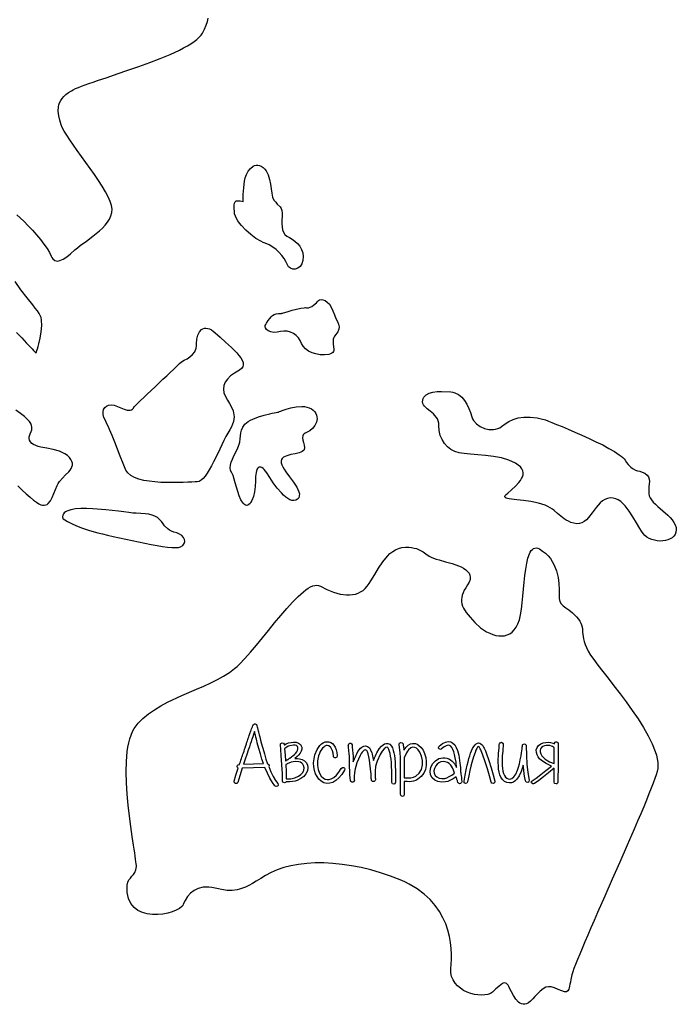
# Model space of a CAD drawing. Header units: millimetres. Extents: x 299 to 601, y 84 to 516.
# Tile 20 of 23: x 513 to 547, y 360 to 412. Entities that reach past the tile are written whole.
import ezdxf

# ---------------------------------------------------------------- set-up
doc = ezdxf.new("R2010")
doc.units = ezdxf.units.MM
doc.layers.get('0').update_dxf_attribs({"linetype": 'CONTINUOUS', "true_color": 0xffffff})

msp = doc.modelspace()

# ---------------------------------------------------------------- linework, layer by layer
at = {"linetype": 'CONTINUOUS', "true_color": 0xffffff}
for points in [[(512.72, 401.427), (512.902, 401.262), (513.105, 401.067), (513.32, 400.845), (513.54, 400.61), (513.757, 400.365), (513.962, 400.117), (514.15, 399.877), (514.312, 399.647), (514.442, 399.435), (514.535, 399.247), (514.572, 399.167), (514.615, 399.105), (514.72, 399.017), (514.845, 398.987), (514.992, 399.01), (515.162, 399.082), (515.35, 399.202), (515.555, 399.365), (515.78, 399.57), (515.907, 399.682), (516.052, 399.8), (516.38, 400.042), (516.73, 400.3), (517.07, 400.575), (517.227, 400.72), (517.37, 400.87), (517.495, 401.027), (517.597, 401.19), (517.675, 401.36), (517.72, 401.535), (517.732, 401.72), (517.705, 401.91), (517.635, 402.122), (517.525, 402.362), (517.382, 402.632), (517.21, 402.92), (517.015, 403.222), (516.802, 403.537), (516.352, 404.177), (515.905, 404.797), (515.697, 405.09), (515.51, 405.362), (515.345, 405.607), (515.21, 405.825), (515.11, 406.007), (515.052, 406.15), (514.985, 406.392), (514.932, 406.63), (514.905, 406.865), (514.915, 407.095), (514.937, 407.207), (514.975, 407.317), (515.03, 407.427), (515.1, 407.535), (515.192, 407.642), (515.302, 407.747), (515.437, 407.85), (515.595, 407.95), (515.692, 408.002), (515.815, 408.057), (515.96, 408.12), (516.127, 408.185), (516.312, 408.252), (516.515, 408.325), (516.735, 408.402), (516.967, 408.482), (517.47, 408.65), (518.01, 408.832), (518.572, 409.022), (519.147, 409.222), (519.717, 409.43), (520.272, 409.645), (520.795, 409.862), (521.277, 410.085), (521.497, 410.197), (521.7, 410.31), (521.887, 410.422), (522.055, 410.535), (522.202, 410.647), (522.325, 410.757), (522.425, 410.87), (522.5, 410.98), (522.607, 411.192), (522.69, 411.395), (522.75, 411.582), (522.792, 411.757)], [(524.632, 402.122), (524.632, 402.13), (524.632, 402.15), (524.632, 402.23), (524.635, 402.35), (524.642, 402.497), (524.65, 402.667), (524.662, 402.847), (524.68, 403.025), (524.702, 403.195), (524.742, 403.365), (524.81, 403.542), (524.905, 403.715), (525.022, 403.865), (525.16, 403.972), (525.237, 404.007), (525.317, 404.027), (525.402, 404.03), (525.492, 404.012), (525.585, 403.972), (525.68, 403.91), (525.77, 403.827), (525.845, 403.735), (525.955, 403.52), (526.027, 403.28), (526.072, 403.027), (526.105, 402.78), (526.137, 402.55), (526.185, 402.347), (526.257, 402.192), (526.347, 402.077), (526.43, 401.987), (526.575, 401.832), (526.627, 401.747), (526.665, 401.642), (526.685, 401.505), (526.685, 401.327), (526.675, 401.132), (526.672, 400.95), (526.682, 400.785), (526.71, 400.635), (526.757, 400.505), (526.83, 400.39), (526.93, 400.295), (527.065, 400.22), (527.215, 400.142), (527.36, 400.037), (527.495, 399.91), (527.612, 399.765), (527.705, 399.597), (527.767, 399.417), (527.795, 399.225), (527.78, 399.022), (527.72, 398.84), (527.627, 398.702), (527.51, 398.61), (527.38, 398.565), (527.25, 398.562), (527.127, 398.605), (527.022, 398.687), (526.95, 398.815), (526.88, 398.967), (526.785, 399.125), (526.667, 399.285), (526.527, 399.442), (526.37, 399.59), (526.195, 399.722), (526.002, 399.835), (525.797, 399.922), (525.687, 399.967), (525.567, 400.025), (525.307, 400.18), (525.04, 400.377), (524.78, 400.605), (524.547, 400.85), (524.445, 400.975), (524.355, 401.1), (524.28, 401.225), (524.225, 401.347), (524.185, 401.467), (524.17, 401.58), (524.162, 401.777), (524.165, 401.927), (524.177, 402.035), (524.21, 402.107), (524.267, 402.147), (524.352, 402.16), (524.472, 402.15), (524.632, 402.122), (524.632, 402.122), (524.632, 402.122)], [(512.702, 395.237), (512.985, 394.94), (513.232, 394.675), (513.442, 394.455), (513.527, 394.362), (513.602, 394.285), (513.66, 394.222), (513.702, 394.177), (513.73, 394.15), (513.74, 394.14), (513.745, 394.157), (513.76, 394.202), (513.782, 394.277), (513.812, 394.375), (513.845, 394.492), (513.877, 394.627), (513.947, 394.932), (514.005, 395.262), (514.035, 395.59), (514.025, 395.885), (513.997, 396.012), (513.957, 396.122), (513.892, 396.232), (513.802, 396.365), (513.69, 396.515), (513.56, 396.682), (513.262, 397.06), (512.94, 397.472), (512.63, 397.91)], [(526.66, 396.232), (526.672, 396.237), (526.705, 396.247), (526.76, 396.265), (526.83, 396.285), (527.01, 396.34), (527.222, 396.4), (527.447, 396.457), (527.662, 396.505), (527.845, 396.532), (527.917, 396.537), (527.975, 396.532), (528.07, 396.53), (528.165, 396.557), (528.255, 396.602), (528.342, 396.662), (528.492, 396.797), (528.55, 396.862), (528.597, 396.912), (528.652, 396.947), (528.732, 396.96), (528.832, 396.947), (528.942, 396.905), (529.057, 396.83), (529.17, 396.715), (529.272, 396.56), (529.357, 396.36), (529.437, 396.15), (529.52, 395.97), (529.595, 395.807), (529.655, 395.662), (529.685, 395.527), (529.677, 395.395), (529.622, 395.26), (529.572, 395.187), (529.507, 395.115), (529.445, 395.037), (529.402, 394.957), (529.377, 394.877), (529.367, 394.797), (529.372, 394.635), (529.397, 394.482), (529.41, 394.345), (529.407, 394.282), (529.39, 394.225), (529.357, 394.177), (529.307, 394.135), (529.237, 394.102), (529.14, 394.077), (528.915, 394.055), (528.69, 394.062), (528.467, 394.1), (528.26, 394.167), (528.072, 394.255), (527.915, 394.367), (527.79, 394.502), (527.71, 394.652), (527.637, 394.807), (527.54, 394.95), (527.417, 395.075), (527.277, 395.177), (527.12, 395.252), (526.955, 395.297), (526.78, 395.305), (526.602, 395.275), (526.425, 395.24), (526.25, 395.235), (526.092, 395.26), (525.957, 395.31), (525.857, 395.385), (525.802, 395.48), (525.795, 395.535), (525.8, 395.595), (525.825, 395.657), (525.865, 395.725), (525.955, 395.852), (526.035, 395.962), (526.107, 396.052), (526.185, 396.122), (526.27, 396.175), (526.372, 396.21), (526.5, 396.23), (526.66, 396.232), (526.66, 396.232), (526.66, 396.232)], [(518.902, 391.335), (518.927, 391.357), (518.995, 391.422), (519.1, 391.522), (519.237, 391.652), (519.402, 391.807), (519.587, 391.982), (519.995, 392.37), (520.415, 392.767), (520.615, 392.957), (520.8, 393.132), (520.965, 393.29), (521.102, 393.422), (521.21, 393.525), (521.277, 393.592), (521.39, 393.682), (521.527, 393.765), (521.68, 393.85), (521.83, 393.947), (521.97, 394.065), (522.082, 394.212), (522.155, 394.397), (522.175, 394.507), (522.177, 394.63), (522.19, 394.877), (522.242, 395.09), (522.33, 395.262), (522.447, 395.385), (522.52, 395.425), (522.595, 395.45), (522.677, 395.457), (522.767, 395.447), (522.86, 395.417), (522.96, 395.37), (523.062, 395.3), (523.167, 395.207), (523.285, 395.097), (523.417, 394.98), (523.712, 394.722), (524.017, 394.447), (524.16, 394.307), (524.295, 394.167), (524.412, 394.027), (524.51, 393.895), (524.585, 393.765), (524.63, 393.642), (524.642, 393.527), (524.615, 393.422), (524.547, 393.327), (524.435, 393.247), (524.18, 393.097), (523.97, 392.94), (523.805, 392.777), (523.687, 392.607), (523.615, 392.432), (523.592, 392.25), (523.62, 392.06), (523.697, 391.865), (523.807, 391.672), (523.922, 391.487), (524.025, 391.302), (524.107, 391.11), (524.15, 390.902), (524.155, 390.79), (524.145, 390.672), (524.117, 390.545), (524.075, 390.41), (524.012, 390.267), (523.927, 390.112), (523.83, 389.94), (523.73, 389.75), (523.625, 389.542), (523.52, 389.325), (523.3, 388.87), (523.075, 388.422), (522.962, 388.21), (522.852, 388.012), (522.74, 387.835), (522.632, 387.677), (522.525, 387.55), (522.42, 387.452), (522.32, 387.392), (522.222, 387.37), (522.1, 387.367), (521.932, 387.36), (521.72, 387.35), (521.477, 387.34), (521.205, 387.332), (520.915, 387.33), (520.3, 387.342), (519.992, 387.365), (519.692, 387.4), (519.407, 387.45), (519.147, 387.515), (518.915, 387.6), (518.717, 387.707), (518.567, 387.837), (518.465, 387.992), (518.315, 388.345), (518.165, 388.717), (518.017, 389.095), (517.872, 389.467), (517.732, 389.817), (517.602, 390.13), (517.542, 390.27), (517.485, 390.395), (517.432, 390.505), (517.382, 390.597), (517.305, 390.757), (517.267, 390.912), (517.262, 391.052), (517.29, 391.175), (517.347, 391.277), (517.435, 391.357), (517.547, 391.407), (517.682, 391.425), (517.84, 391.4), (518.012, 391.342), (518.19, 391.267), (518.37, 391.197), (518.537, 391.15), (518.615, 391.14), (518.687, 391.145), (518.755, 391.162), (518.812, 391.2), (518.862, 391.255), (518.902, 391.335), (518.902, 391.335), (518.902, 391.335)], [(540.54, 390.632), (540.55, 390.627), (540.582, 390.617), (540.632, 390.597), (540.702, 390.57), (540.787, 390.535), (540.887, 390.495), (541.13, 390.397), (541.42, 390.28), (541.745, 390.142), (542.097, 389.992), (542.465, 389.83), (542.837, 389.66), (543.205, 389.485), (543.557, 389.31), (543.885, 389.132), (544.177, 388.962), (544.422, 388.8), (544.525, 388.722), (544.612, 388.647), (544.682, 388.577), (544.735, 388.51), (544.817, 388.39), (544.895, 388.292), (544.967, 388.21), (545.035, 388.142), (545.162, 388.05), (545.28, 387.992), (545.392, 387.957), (545.51, 387.927), (545.635, 387.887), (545.772, 387.82), (545.892, 387.73), (545.967, 387.63), (546.005, 387.52), (546.015, 387.397), (546.007, 387.26), (545.992, 387.105), (545.98, 386.93), (545.98, 386.735), (546, 386.63), (546.05, 386.525), (546.125, 386.417), (546.22, 386.307), (546.332, 386.195), (546.455, 386.082), (546.722, 385.85), (546.987, 385.612), (547.11, 385.49), (547.217, 385.365), (547.307, 385.237), (547.377, 385.11), (547.42, 384.977), (547.432, 384.845), (547.415, 384.717), (547.37, 384.607), (547.302, 384.51), (547.215, 384.43), (547.107, 384.365), (546.99, 384.315), (546.86, 384.28), (546.72, 384.26), (546.577, 384.255), (546.43, 384.267), (546.285, 384.295), (546.145, 384.337), (546.01, 384.395), (545.887, 384.467), (545.775, 384.555), (545.68, 384.66), (545.592, 384.78), (545.507, 384.915), (545.332, 385.212), (545.147, 385.527), (544.952, 385.835), (544.74, 386.115), (544.625, 386.235), (544.505, 386.34), (544.377, 386.422), (544.242, 386.485), (544.1, 386.52), (543.95, 386.527), (543.802, 386.502), (543.665, 386.447), (543.54, 386.365), (543.425, 386.265), (543.315, 386.147), (543.21, 386.017), (543.01, 385.747), (542.807, 385.49), (542.702, 385.38), (542.59, 385.285), (542.467, 385.215), (542.337, 385.172), (542.195, 385.162), (542.037, 385.19), (541.885, 385.24), (541.75, 385.297), (541.632, 385.36), (541.53, 385.425), (541.347, 385.565), (541.182, 385.712), (541.007, 385.862), (540.907, 385.935), (540.797, 386.005), (540.67, 386.072), (540.525, 386.137), (540.36, 386.197), (540.17, 386.252), (539.767, 386.335), (539.387, 386.39), (539.042, 386.425), (538.892, 386.44), (538.757, 386.455), (538.642, 386.472), (538.547, 386.495), (538.477, 386.52), (538.432, 386.552), (538.415, 386.595), (538.43, 386.645), (538.475, 386.707), (538.557, 386.782), (538.762, 386.955), (538.97, 387.14), (539.152, 387.337), (539.23, 387.437), (539.292, 387.54), (539.337, 387.642), (539.365, 387.747), (539.37, 387.85), (539.35, 387.952), (539.302, 388.055), (539.225, 388.155), (539.115, 388.252), (538.97, 388.35), (538.617, 388.512), (538.225, 388.63), (537.81, 388.71), (537.39, 388.765), (536.98, 388.8), (536.602, 388.83), (536.427, 388.842), (536.267, 388.86), (536.125, 388.88), (535.997, 388.902), (535.772, 388.972), (535.565, 389.08), (535.382, 389.22), (535.225, 389.392), (535.1, 389.592), (535.005, 389.817), (534.95, 390.065), (534.937, 390.332), (534.93, 390.462), (534.902, 390.58), (534.86, 390.687), (534.8, 390.78), (534.652, 390.945), (534.485, 391.087), (534.32, 391.217), (534.182, 391.35), (534.132, 391.42), (534.095, 391.495), (534.08, 391.577), (534.085, 391.667), (534.11, 391.757), (534.15, 391.835), (534.267, 391.957), (534.427, 392.042), (534.622, 392.095), (534.845, 392.122), (535.08, 392.13), (535.56, 392.107), (535.672, 392.09), (535.78, 392.06), (535.972, 391.962), (536.14, 391.822), (536.285, 391.647), (536.41, 391.45), (536.512, 391.235), (536.597, 391.012), (536.665, 390.792), (536.705, 390.687), (536.76, 390.59), (536.91, 390.415), (537.105, 390.275), (537.33, 390.175), (537.567, 390.122), (537.807, 390.117), (537.922, 390.137), (538.032, 390.17), (538.137, 390.22), (538.232, 390.285), (538.42, 390.427), (538.625, 390.552), (538.852, 390.657), (539.11, 390.735), (539.4, 390.777), (539.732, 390.78), (540.11, 390.732), (540.317, 390.69), (540.54, 390.632), (540.54, 390.632), (540.54, 390.632)], [(512.78, 387.162), (513.005, 386.942), (513.22, 386.742), (513.42, 386.565), (513.6, 386.415), (513.752, 386.297), (513.877, 386.217), (513.98, 386.167), (514.075, 386.142), (514.162, 386.14), (514.24, 386.155), (514.312, 386.187), (514.377, 386.235), (514.492, 386.372), (514.59, 386.55), (514.677, 386.755), (514.76, 386.972), (514.845, 387.185), (514.895, 387.285), (514.96, 387.382), (515.117, 387.565), (515.29, 387.737), (515.452, 387.905), (515.522, 387.99), (515.58, 388.075), (515.622, 388.162), (515.645, 388.255), (515.647, 388.347), (515.625, 388.447), (515.572, 388.55), (515.49, 388.66), (515.38, 388.762), (515.255, 388.85), (514.962, 388.98), (514.637, 389.067), (514.302, 389.137), (513.987, 389.2), (513.845, 389.237), (513.715, 389.28), (513.6, 389.332), (513.507, 389.395), (513.437, 389.47), (513.392, 389.56), (513.375, 389.655), (513.375, 389.74), (513.417, 389.89), (513.48, 390.027), (513.505, 390.1), (513.52, 390.172), (513.52, 390.252), (513.5, 390.34), (513.455, 390.437), (513.38, 390.547), (513.27, 390.672), (513.117, 390.812), (512.922, 390.97), (512.677, 391.15)], [(526.5, 391.045), (526.512, 391.05), (526.55, 391.067), (526.61, 391.092), (526.69, 391.122), (526.785, 391.157), (526.895, 391.195), (527.147, 391.265), (527.427, 391.317), (527.715, 391.337), (527.855, 391.33), (527.987, 391.307), (528.112, 391.267), (528.227, 391.207), (528.325, 391.135), (528.402, 391.055), (528.457, 390.97), (528.497, 390.88), (528.517, 390.787), (528.522, 390.695), (528.49, 390.507), (528.41, 390.33), (528.29, 390.172), (528.142, 390.047), (527.975, 389.962), (527.897, 389.93), (527.84, 389.89), (527.8, 389.845), (527.775, 389.795), (527.757, 389.685), (527.775, 389.565), (527.81, 389.435), (527.842, 389.307), (527.857, 389.18), (527.837, 389.062), (527.802, 389.012), (527.747, 388.97), (527.672, 388.935), (527.585, 388.902), (527.375, 388.852), (527.15, 388.805), (526.935, 388.745), (526.84, 388.707), (526.76, 388.662), (526.695, 388.607), (526.65, 388.542), (526.63, 388.465), (526.637, 388.372), (526.67, 388.267), (526.725, 388.155), (526.797, 388.032), (526.885, 387.905), (527.08, 387.637), (527.28, 387.362), (527.455, 387.095), (527.52, 386.97), (527.567, 386.847), (527.592, 386.735), (527.59, 386.63), (527.557, 386.537), (527.49, 386.457), (527.4, 386.402), (527.302, 386.382), (527.202, 386.39), (527.095, 386.427), (526.985, 386.49), (526.875, 386.572), (526.762, 386.672), (526.65, 386.787), (526.427, 387.047), (526.22, 387.327), (526.032, 387.6), (525.877, 387.842), (525.81, 387.94), (525.745, 388.02), (525.682, 388.077), (525.625, 388.12), (525.57, 388.145), (525.52, 388.15), (525.472, 388.14), (525.43, 388.115), (525.392, 388.072), (525.36, 388.017), (525.31, 387.862), (525.282, 387.657), (525.277, 387.402), (525.27, 387.122), (525.235, 386.85), (525.175, 386.597), (525.092, 386.385), (525.045, 386.3), (524.995, 386.227), (524.94, 386.175), (524.882, 386.142), (524.822, 386.13), (524.76, 386.142), (524.697, 386.182), (524.632, 386.25), (524.515, 386.432), (524.422, 386.64), (524.345, 386.862), (524.28, 387.09), (524.222, 387.312), (524.165, 387.52), (524.102, 387.7), (524.032, 387.842), (523.975, 387.967), (523.955, 388.105), (523.97, 388.252), (524.01, 388.407), (524.07, 388.57), (524.15, 388.742), (524.332, 389.11), (524.407, 389.295), (524.452, 389.467), (524.475, 389.632), (524.492, 389.79), (524.515, 389.942), (524.552, 390.095), (524.617, 390.245), (524.725, 390.4), (524.802, 390.475), (524.9, 390.547), (525.017, 390.612), (525.147, 390.675), (525.437, 390.787), (525.742, 390.877), (526.03, 390.95), (526.157, 390.98), (526.27, 391.002), (526.365, 391.02), (526.437, 391.035), (526.485, 391.042), (526.5, 391.045), (526.5, 391.045), (526.5, 391.045)], [(515.135, 385.445), (515.165, 385.425), (515.252, 385.367), (515.397, 385.282), (515.6, 385.177), (515.857, 385.057), (516.175, 384.932), (516.547, 384.81), (516.977, 384.695), (517.222, 384.637), (517.5, 384.572), (517.8, 384.502), (518.117, 384.43), (518.787, 384.28), (519.465, 384.14), (519.79, 384.075), (520.102, 384.02), (520.392, 383.975), (520.657, 383.94), (520.887, 383.917), (521.082, 383.91), (521.232, 383.917), (521.335, 383.945), (521.46, 384.027), (521.535, 384.127), (521.565, 384.235), (521.552, 384.345), (521.5, 384.45), (521.412, 384.547), (521.29, 384.625), (521.14, 384.682), (520.99, 384.727), (520.862, 384.777), (520.755, 384.835), (520.662, 384.9), (520.5, 385.062), (520.42, 385.165), (520.332, 385.282), (520.235, 385.397), (520.122, 385.49), (519.992, 385.565), (519.84, 385.622), (519.667, 385.665), (519.472, 385.695), (519.247, 385.712), (518.995, 385.72), (518.92, 385.722), (518.832, 385.73), (518.617, 385.752), (518.357, 385.785), (518.065, 385.822), (517.745, 385.86), (517.41, 385.9), (516.727, 385.957), (516.397, 385.972), (516.087, 385.97), (515.805, 385.95), (515.56, 385.907), (515.362, 385.837), (515.282, 385.792), (515.217, 385.74), (515.17, 385.68), (515.14, 385.61), (515.127, 385.532), (515.135, 385.445), (515.135, 385.445), (515.135, 385.445)], [(518.532, 366.157), (518.565, 366.307), (518.622, 366.427), (518.7, 366.527), (518.782, 366.62), (518.865, 366.715), (518.937, 366.825), (518.99, 366.957), (519.015, 367.127), (519.015, 367.187), (519.007, 367.275), (518.992, 367.385), (518.975, 367.52), (518.952, 367.675), (518.927, 367.85), (518.897, 368.045), (518.865, 368.255), (518.83, 368.48), (518.795, 368.72), (518.722, 369.232), (518.652, 369.785), (518.587, 370.36), (518.535, 370.947), (518.497, 371.535), (518.482, 372.11), (518.495, 372.662), (518.537, 373.177), (518.57, 373.42), (518.615, 373.645), (518.67, 373.857), (518.735, 374.052), (518.81, 374.23), (518.9, 374.387), (519.112, 374.67), (519.362, 374.927), (519.647, 375.165), (519.962, 375.382), (520.3, 375.587), (520.657, 375.777), (521.41, 376.132), (522.18, 376.465), (522.557, 376.63), (522.925, 376.797), (523.275, 376.97), (523.605, 377.152), (523.907, 377.342), (524.18, 377.547), (524.31, 377.66), (524.445, 377.787), (524.727, 378.08), (525.025, 378.412), (525.332, 378.775), (525.65, 379.157), (525.97, 379.552), (526.292, 379.95), (526.612, 380.335), (526.927, 380.702), (527.232, 381.04), (527.525, 381.337), (527.805, 381.585), (527.935, 381.687), (528.062, 381.772), (528.185, 381.842), (528.3, 381.892), (528.41, 381.922), (528.512, 381.93), (528.607, 381.917), (528.697, 381.88), (529.04, 381.7), (529.387, 381.56), (529.735, 381.465), (530.07, 381.422), (530.232, 381.422), (530.387, 381.437), (530.54, 381.467), (530.682, 381.515), (530.817, 381.577), (530.942, 381.66), (531.06, 381.76), (531.165, 381.88), (531.262, 382.017), (531.362, 382.167), (531.56, 382.492), (531.765, 382.832), (531.987, 383.165), (532.23, 383.465), (532.362, 383.595), (532.505, 383.71), (532.655, 383.802), (532.815, 383.872), (532.987, 383.917), (533.17, 383.932), (533.347, 383.927), (533.5, 383.912), (533.635, 383.89), (533.75, 383.86), (533.94, 383.782), (534.102, 383.685), (534.257, 383.577), (534.432, 383.465), (534.535, 383.41), (534.652, 383.357), (534.787, 383.307), (534.945, 383.262), (535.29, 383.172), (535.637, 383.075), (535.96, 382.96), (536.107, 382.895), (536.24, 382.822), (536.355, 382.745), (536.45, 382.66), (536.522, 382.565), (536.57, 382.462), (536.59, 382.352), (536.575, 382.23), (536.53, 382.095), (536.445, 381.95), (536.35, 381.802), (536.27, 381.665), (536.21, 381.535), (536.165, 381.41), (536.137, 381.29), (536.125, 381.175), (536.127, 381.06), (536.147, 380.95), (536.182, 380.837), (536.232, 380.725), (536.375, 380.495), (536.577, 380.245), (536.835, 379.967), (537.132, 379.697), (537.29, 379.585), (537.447, 379.485), (537.61, 379.405), (537.77, 379.34), (537.93, 379.292), (538.087, 379.267), (538.24, 379.262), (538.387, 379.277), (538.53, 379.317), (538.665, 379.38), (538.79, 379.47), (538.902, 379.585), (539.005, 379.727), (539.095, 379.897), (539.17, 380.11), (539.23, 380.372), (539.28, 380.675), (539.32, 381.007), (539.355, 381.357), (539.39, 381.72), (539.425, 382.085), (539.46, 382.44), (539.505, 382.777), (539.557, 383.087), (539.622, 383.36), (539.702, 383.587), (539.747, 383.68), (539.8, 383.757), (539.855, 383.82), (539.917, 383.862), (539.985, 383.887), (540.057, 383.895), (540.137, 383.877), (540.225, 383.84), (540.397, 383.732), (540.55, 383.612), (540.685, 383.477), (540.802, 383.332), (540.902, 383.18), (540.99, 383.017), (541.122, 382.685), (541.21, 382.345), (541.255, 382.015), (541.27, 381.71), (541.262, 381.442), (541.26, 381.33), (541.265, 381.232), (541.302, 381.077), (541.377, 380.957), (541.482, 380.855), (541.617, 380.752), (541.782, 380.632), (541.972, 380.477), (542.075, 380.38), (542.185, 380.267), (542.285, 380.15), (542.357, 380.042), (542.412, 379.94), (542.45, 379.842), (542.487, 379.652), (542.502, 379.455), (542.522, 379.232), (542.545, 379.107), (542.58, 378.97), (542.632, 378.817), (542.702, 378.652), (542.8, 378.465), (542.922, 378.26), (543.087, 378.017), (543.302, 377.73), (543.557, 377.4), (543.842, 377.037), (544.15, 376.642), (544.47, 376.227), (544.795, 375.795), (545.115, 375.35), (545.422, 374.902), (545.705, 374.455), (545.955, 374.015), (546.167, 373.587), (546.327, 373.18), (546.387, 372.985), (546.43, 372.795), (546.457, 372.615), (546.467, 372.445), (546.455, 372.282), (546.425, 372.13), (546.375, 371.962), (546.305, 371.76), (546.215, 371.522), (546.112, 371.252), (545.992, 370.952), (545.86, 370.625), (545.715, 370.275), (545.557, 369.902), (545.39, 369.512), (545.215, 369.105), (544.845, 368.252), (544.457, 367.365), (544.062, 366.467), (543.67, 365.577), (543.292, 364.715), (543.112, 364.302), (542.94, 363.905), (542.775, 363.525), (542.62, 363.165), (542.477, 362.827), (542.347, 362.517), (542.23, 362.235), (542.13, 361.985), (542.045, 361.765), (541.98, 361.585), (541.932, 361.442), (541.907, 361.34), (541.88, 361.19), (541.855, 361.055), (541.832, 360.94), (541.812, 360.84), (541.792, 360.755), (541.77, 360.687), (541.717, 360.59), (541.647, 360.547), (541.545, 360.55), (541.405, 360.592), (541.217, 360.672), (541.02, 360.752), (540.852, 360.8), (540.705, 360.812), (540.565, 360.782), (540.425, 360.707), (540.27, 360.582), (540.092, 360.402), (539.992, 360.292), (539.88, 360.165), (539.765, 360.047), (539.657, 359.965), (539.555, 359.91), (539.457, 359.885), (539.367, 359.885), (539.28, 359.905), (539.197, 359.945), (539.122, 360.002), (538.982, 360.157), (538.857, 360.345), (538.75, 360.547), (538.657, 360.74), (538.615, 360.822), (538.575, 360.89), (538.535, 360.94), (538.495, 360.977), (538.412, 361.01), (538.32, 360.992), (538.215, 360.93), (538.09, 360.827), (537.94, 360.695), (537.757, 360.532), (537.645, 360.457), (537.507, 360.405), (537.347, 360.375), (537.175, 360.365), (536.992, 360.375), (536.802, 360.407), (536.61, 360.46), (536.42, 360.53), (536.24, 360.62), (536.07, 360.73), (535.917, 360.857), (535.787, 361.002), (535.682, 361.167), (535.607, 361.347), (535.567, 361.542), (535.567, 361.755), (535.587, 361.99), (535.597, 362.247), (535.597, 362.527), (535.58, 362.822), (535.547, 363.132), (535.49, 363.455), (535.407, 363.782), (535.295, 364.112), (535.147, 364.442), (534.965, 364.767), (534.742, 365.085), (534.477, 365.392), (534.162, 365.685), (533.795, 365.957), (533.375, 366.21), (533.142, 366.325), (532.895, 366.435), (532.382, 366.635), (531.87, 366.807), (531.357, 366.955), (530.845, 367.077), (530.34, 367.175), (529.842, 367.247), (529.355, 367.295), (528.88, 367.32), (528.42, 367.32), (527.977, 367.295), (527.555, 367.247), (527.152, 367.177), (526.777, 367.082), (526.427, 366.967), (526.107, 366.827), (525.817, 366.665), (525.56, 366.502), (525.327, 366.362), (525.117, 366.24), (524.927, 366.14), (524.755, 366.055), (524.595, 365.987), (524.447, 365.935), (524.31, 365.9), (524.047, 365.865), (523.785, 365.875), (523.497, 365.922), (523.337, 365.957), (523.165, 365.997), (522.99, 366.032), (522.825, 366.05), (522.67, 366.052), (522.527, 366.042), (522.267, 365.98), (522.047, 365.872), (521.86, 365.727), (521.707, 365.552), (521.58, 365.355), (521.482, 365.145), (521.452, 365.09), (521.41, 365.037), (521.282, 364.932), (521.11, 364.835), (520.902, 364.747), (520.662, 364.677), (520.405, 364.627), (520.135, 364.602), (519.86, 364.605), (519.59, 364.64), (519.332, 364.712), (519.097, 364.825), (518.892, 364.985), (518.725, 365.192), (518.602, 365.455), (518.562, 365.607), (518.535, 365.775), (518.525, 365.957), (518.532, 366.157), (518.532, 366.157), (518.532, 366.157)], [(524.587, 372.315), (524.457, 371.912), (524.355, 371.562), (524.305, 371.502), (524.23, 371.495), (524.172, 371.54), (524.16, 371.617), (524.257, 371.937), (524.377, 372.305), (524.335, 372.352), (524.315, 372.397), (524.342, 372.465), (524.38, 372.49), (524.44, 372.5), (524.447, 372.52), (524.465, 372.572), (524.49, 372.645), (524.517, 372.73), (524.545, 372.815), (524.57, 372.887), (524.587, 372.94), (524.595, 372.96), (524.602, 372.982), (524.62, 373.037), (524.647, 373.117), (524.68, 373.21), (524.71, 373.302), (524.737, 373.382), (524.755, 373.437), (524.762, 373.46), (524.767, 373.477), (524.785, 373.527), (524.807, 373.595), (524.835, 373.672), (524.86, 373.75), (524.882, 373.817), (524.9, 373.867), (524.905, 373.885), (524.925, 373.95), (524.955, 374.035), (524.992, 374.14), (525.04, 374.267), (525.042, 374.277), (525.052, 374.302), (525.08, 374.377), (525.107, 374.452), (525.117, 374.477), (525.12, 374.487), (525.15, 374.56), (525.16, 374.577), (525.167, 374.59), (525.19, 374.612), (525.225, 374.632), (525.267, 374.637), (525.332, 374.6), (525.335, 374.59), (525.35, 374.567), (525.357, 374.54), (525.38, 374.465), (525.382, 374.455), (525.39, 374.427), (525.412, 374.342), (525.432, 374.257), (525.44, 374.23), (525.442, 374.22), (525.447, 374.197), (525.462, 374.14), (525.482, 374.055), (525.507, 373.96), (525.532, 373.865), (525.552, 373.782), (525.567, 373.722), (525.572, 373.7), (525.662, 373.365), (525.75, 373.062), (525.835, 372.787), (525.92, 372.542), (525.977, 372.502), (525.995, 372.447), (525.977, 372.392), (526.095, 372.115), (526.215, 371.875), (526.335, 371.667), (526.46, 371.497), (526.482, 371.425), (526.472, 371.39), (526.447, 371.36), (526.375, 371.337), (526.307, 371.372), (526.172, 371.557), (526.037, 371.782), (525.907, 372.045), (525.78, 372.35), (524.587, 372.315), (524.587, 372.315), (524.587, 372.315)], [(524.652, 372.512), (525.705, 372.547), (525.625, 372.79), (525.545, 373.055), (525.462, 373.34), (525.38, 373.647), (525.372, 373.672), (525.357, 373.74), (525.332, 373.832), (525.307, 373.94), (525.28, 374.047), (525.255, 374.14), (525.24, 374.207), (525.232, 374.232), (525.18, 374.08), (525.14, 373.962), (525.11, 373.875), (525.09, 373.825), (525.075, 373.775), (525.047, 373.692), (525.01, 373.577), (524.962, 373.43), (524.9, 373.25), (524.83, 373.035), (524.747, 372.79), (524.652, 372.512), (524.652, 372.512), (524.652, 372.512)], [(527.355, 372.817), (527.49, 372.815), (527.595, 372.8), (527.742, 372.76), (527.86, 372.692), (527.95, 372.602), (528.012, 372.487), (528.042, 372.322), (528.015, 372.162), (527.937, 372.01), (527.822, 371.87), (527.672, 371.765), (527.482, 371.667), (527.367, 371.627), (527.232, 371.6), (527.075, 371.587), (526.897, 371.587), (526.89, 371.587), (526.855, 371.555), (526.802, 371.545), (526.727, 371.57), (526.705, 371.622), (526.697, 372.025), (526.677, 372.482), (526.642, 372.992), (526.592, 373.557), (526.595, 373.585), (526.612, 373.612), (526.682, 373.645), (526.76, 373.622), (526.795, 373.57), (526.795, 373.552), (526.795, 373.532), (526.807, 373.54), (526.902, 373.592), (527.022, 373.637), (527.155, 373.667), (527.285, 373.677), (527.422, 373.67), (527.552, 373.63), (527.66, 373.545), (527.695, 373.485), (527.715, 373.415), (527.717, 373.312), (527.692, 373.207), (527.637, 373.102), (527.552, 372.995), (527.472, 372.917), (527.355, 372.817), (527.355, 372.817), (527.355, 372.817)], [(526.997, 372.767), (527.057, 372.815), (527.072, 372.827), (527.087, 372.84), (527.187, 372.912), (527.27, 372.977), (527.34, 373.035), (527.392, 373.085), (527.457, 373.165), (527.497, 373.245), (527.517, 373.32), (527.512, 373.395), (527.492, 373.452), (527.447, 373.495), (527.38, 373.517), (527.29, 373.525), (527.092, 373.49), (527.005, 373.457), (526.937, 373.42), (526.902, 373.392), (526.815, 373.322), (526.842, 372.997), (526.862, 372.697), (526.872, 372.702), (526.885, 372.705), (526.892, 372.71), (526.907, 372.72), (526.92, 372.727), (526.94, 372.74), (526.97, 372.752), (526.985, 372.76), (526.997, 372.767), (526.997, 372.767), (526.997, 372.767)], [(529.39, 372.947), (529.37, 373.095), (529.335, 373.225), (529.292, 373.327), (529.245, 373.4), (529.147, 373.48), (529.055, 373.502), (528.995, 373.492), (528.935, 373.465), (528.872, 373.42), (528.807, 373.36), (528.692, 373.192), (528.645, 373.087), (528.605, 372.965), (528.552, 372.702), (528.547, 372.457), (528.582, 372.237), (528.65, 372.047), (528.742, 371.895), (528.855, 371.785), (528.952, 371.732), (529.055, 371.71), (529.16, 371.712), (529.272, 371.747), (529.41, 371.825), (529.542, 371.942), (529.672, 372.1), (529.797, 372.297), (529.857, 372.342), (529.932, 372.335), (529.965, 372.31), (529.98, 372.275), (529.975, 372.202), (529.83, 371.977), (529.677, 371.797), (529.517, 371.657), (529.35, 371.562), (529.19, 371.512), (529.035, 371.507), (528.885, 371.545), (528.742, 371.625), (528.622, 371.732), (528.525, 371.862), (528.445, 372.015), (528.387, 372.19), (528.352, 372.387), (528.345, 372.59), (528.365, 372.8), (528.412, 373.015), (528.522, 373.29), (528.672, 373.505), (528.76, 373.587), (528.85, 373.647), (528.945, 373.685), (529.045, 373.7), (529.152, 373.692), (529.247, 373.66), (529.335, 373.6), (529.41, 373.512), (529.475, 373.405), (529.525, 373.277), (529.562, 373.13), (529.587, 372.965), (529.562, 372.89), (529.497, 372.857), (529.457, 372.86), (529.422, 372.877), (529.397, 372.907), (529.39, 372.947), (529.39, 372.947), (529.39, 372.947)], [(530.365, 373.527), (530.375, 373.415), (530.392, 373.247), (530.41, 373.077), (530.422, 372.952), (530.425, 372.917), (530.425, 372.855), (530.425, 372.765), (530.425, 372.645), (530.487, 372.792), (530.54, 372.91), (530.58, 373), (530.612, 373.062), (530.677, 373.18), (530.742, 373.277), (530.81, 373.357), (530.877, 373.415), (530.98, 373.465), (531.08, 373.477), (531.182, 373.442), (531.277, 373.37), (531.345, 373.267), (531.402, 373.11), (531.42, 373.045), (531.44, 372.96), (531.465, 372.85), (531.492, 372.72), (531.545, 372.847), (531.595, 372.955), (531.637, 373.045), (531.675, 373.115), (531.792, 373.317), (531.91, 373.467), (531.995, 373.54), (532.08, 373.585), (532.165, 373.607), (532.25, 373.605), (532.35, 373.565), (532.435, 373.472), (532.49, 373.375), (532.535, 373.245), (532.567, 373.12), (532.592, 372.975), (532.615, 372.81), (532.63, 372.627), (532.642, 372.42), (532.65, 372.187), (532.652, 371.97), (532.652, 371.807), (532.652, 371.677), (532.655, 371.565), (532.625, 371.492), (532.557, 371.462), (532.487, 371.49), (532.457, 371.557), (532.455, 371.667), (532.455, 371.795), (532.455, 371.957), (532.452, 372.172), (532.447, 372.402), (532.435, 372.615), (532.417, 372.79), (532.397, 372.945), (532.372, 373.08), (532.345, 373.192), (532.31, 373.29), (532.272, 373.36), (532.247, 373.395), (532.242, 373.4), (532.235, 373.407), (532.225, 373.415), (532.142, 373.397), (532.052, 373.325), (531.952, 373.202), (531.845, 373.025), (531.687, 372.675), (531.63, 372.515), (531.6, 372.4), (531.592, 372.322), (531.585, 372.212), (531.582, 372.075), (531.58, 371.91), (531.58, 371.89), (531.582, 371.85), (531.585, 371.837), (531.587, 371.81), (531.59, 371.78), (531.592, 371.767), (531.595, 371.725), (531.592, 371.695), (531.58, 371.652), (531.535, 371.607), (531.472, 371.6), (531.437, 371.612), (531.407, 371.64), (531.39, 371.665), (531.387, 371.677), (531.382, 371.69), (531.382, 371.7), (531.382, 371.71), (531.382, 371.72), (531.377, 371.767), (531.372, 371.827), (531.367, 371.905), (531.367, 371.997), (531.365, 372.05), (531.362, 372.085), (531.36, 372.117), (531.287, 372.727), (531.252, 372.907), (531.215, 373.055), (531.175, 373.167), (531.137, 373.23), (531.097, 373.262), (531.062, 373.277), (530.995, 373.252), (530.945, 373.21), (530.892, 373.15), (530.84, 373.072), (530.787, 372.972), (530.702, 372.787), (530.622, 372.582), (530.56, 372.397), (530.525, 372.267), (530.497, 372.087), (530.477, 371.87), (530.477, 371.827), (530.482, 371.737), (530.485, 371.7), (530.487, 371.682), (530.487, 371.677), (530.487, 371.67), (530.487, 371.66), (530.477, 371.635), (530.452, 371.595), (530.41, 371.575), (530.355, 371.575), (530.31, 371.61), (530.302, 371.625), (530.292, 371.64), (530.29, 371.65), (530.287, 371.66), (530.267, 371.797), (530.252, 371.962), (530.24, 372.157), (530.235, 372.38), (530.232, 372.592), (530.23, 372.757), (530.227, 372.872), (530.225, 372.942), (530.212, 373.067), (530.197, 373.235), (530.195, 373.247), (530.192, 373.277), (530.182, 373.372), (530.172, 373.467), (530.17, 373.497), (530.167, 373.51), (530.172, 373.552), (530.192, 373.585), (530.257, 373.617), (530.295, 373.615), (530.33, 373.595), (530.365, 373.527), (530.365, 373.527), (530.365, 373.527)], [(533.107, 371.605), (533.112, 371.39), (533.115, 371.205), (533.115, 371.045), (533.115, 370.915), (533.085, 370.85), (533.052, 370.83), (533.015, 370.822), (532.945, 370.852), (532.917, 370.925), (532.92, 371.055), (532.92, 371.207), (532.917, 371.387), (532.915, 371.59), (532.912, 371.79), (532.91, 371.962), (532.91, 372.102), (532.91, 372.212), (532.91, 372.447), (532.91, 372.662), (532.907, 372.877), (532.892, 373.107), (532.85, 373.545), (532.852, 373.587), (532.87, 373.622), (532.937, 373.662), (533.01, 373.642), (533.05, 373.58), (533.052, 373.567), (533.057, 373.53), (533.07, 373.42), (533.085, 373.31), (533.087, 373.275), (533.09, 373.26), (533.21, 373.405), (533.325, 373.512), (533.44, 373.58), (533.55, 373.61), (533.632, 373.612), (533.712, 373.6), (533.787, 373.57), (533.862, 373.525), (533.995, 373.402), (534.105, 373.247), (534.185, 373.072), (534.24, 372.875), (534.267, 372.665), (534.267, 372.455), (534.23, 372.245), (534.142, 372.042), (534.005, 371.865), (533.825, 371.725), (533.717, 371.665), (533.602, 371.625), (533.487, 371.605), (533.377, 371.597), (533.26, 371.602), (533.107, 371.605), (533.107, 371.605), (533.107, 371.605)], [(534.952, 373.467), (535.122, 373.602), (535.282, 373.682), (535.432, 373.712), (535.572, 373.687), (535.677, 373.627), (535.767, 373.532), (535.847, 373.402), (535.912, 373.24), (535.977, 372.99), (536.027, 372.712), (536.045, 372.58), (536.057, 372.465), (536.067, 372.352), (536.075, 372.225), (536.082, 372.115), (536.09, 372.06), (536.092, 372.042), (536.097, 371.997), (536.107, 371.925), (536.12, 371.825), (536.127, 371.747), (536.132, 371.69), (536.137, 371.63), (536.137, 371.592), (536.127, 371.562), (536.075, 371.505), (536.017, 371.492), (535.965, 371.517), (535.94, 371.552), (535.92, 371.617), (535.917, 371.627), (535.912, 371.647), (535.907, 371.667), (535.905, 371.677), (535.887, 371.72), (535.88, 371.742), (535.865, 371.79), (535.847, 371.835), (535.84, 371.857), (535.685, 371.752), (535.542, 371.672), (535.407, 371.615), (535.285, 371.582), (535.072, 371.565), (534.88, 371.6), (534.715, 371.685), (534.587, 371.807), (534.5, 371.962), (534.472, 372.147), (534.507, 372.342), (534.6, 372.535), (534.752, 372.702), (534.937, 372.81), (535.04, 372.84), (535.145, 372.852), (535.25, 372.847), (535.355, 372.827), (535.457, 372.792), (535.552, 372.74), (535.637, 372.672), (535.715, 372.59), (535.735, 372.562), (535.767, 372.512), (535.812, 372.442), (535.87, 372.352), (535.837, 372.622), (535.8, 372.847), (535.762, 373.03), (535.722, 373.17), (535.675, 373.295), (535.622, 373.392), (535.565, 373.46), (535.502, 373.502), (535.417, 373.515), (535.32, 373.49), (535.207, 373.425), (535.082, 373.322), (535.05, 373.3), (535.012, 373.295), (534.945, 373.33), (534.922, 373.362), (534.917, 373.4), (534.952, 373.467), (534.952, 373.467), (534.952, 373.467)], [(536.45, 371.582), (536.412, 371.52), (536.337, 371.502), (536.275, 371.545), (536.26, 371.617), (536.32, 371.945), (536.377, 372.227), (536.427, 372.462), (536.472, 372.65), (536.517, 372.815), (536.562, 372.965), (536.607, 373.1), (536.652, 373.217), (536.712, 373.347), (536.775, 373.455), (536.837, 373.537), (536.9, 373.595), (536.962, 373.63), (537.027, 373.64), (537.09, 373.627), (537.152, 373.592), (537.225, 373.522), (537.29, 373.42), (537.317, 373.367), (537.347, 373.297), (537.382, 373.212), (537.422, 373.11), (537.562, 372.707), (537.687, 372.325), (537.792, 371.96), (537.88, 371.617), (537.865, 371.545), (537.805, 371.5), (537.727, 371.512), (537.685, 371.575), (537.602, 371.907), (537.5, 372.265), (537.38, 372.642), (537.237, 373.042), (537.2, 373.135), (537.167, 373.215), (537.14, 373.277), (537.117, 373.325), (537.067, 373.397), (537.005, 373.455), (536.972, 373.412), (536.932, 373.347), (536.887, 373.255), (536.837, 373.14), (536.752, 372.9), (536.665, 372.602), (536.62, 372.417), (536.57, 372.185), (536.512, 371.907), (536.45, 371.582), (536.45, 371.582), (536.45, 371.582)], [(538.327, 373.562), (538.32, 373.49), (538.315, 373.43), (538.307, 373.355), (538.295, 373.207), (538.282, 373.085), (538.275, 372.955), (538.265, 372.777), (538.262, 372.597), (538.27, 372.452), (538.285, 372.29), (538.307, 372.147), (538.34, 372.025), (538.382, 371.922), (538.44, 371.84), (538.505, 371.78), (538.58, 371.742), (538.667, 371.73), (538.775, 371.76), (538.882, 371.85), (538.98, 371.997), (539.067, 372.197), (539.125, 372.357), (539.175, 372.54), (539.22, 372.742), (539.26, 372.965), (539.285, 373.112), (539.312, 373.317), (539.315, 373.337), (539.322, 373.385), (539.327, 373.43), (539.33, 373.45), (539.332, 373.49), (539.335, 373.505), (539.337, 373.515), (539.34, 373.525), (539.342, 373.532), (539.355, 373.55), (539.395, 373.577), (539.44, 373.585), (539.485, 373.57), (539.517, 373.54), (539.535, 373.51), (539.535, 373.497), (539.535, 373.492), (539.535, 373.485), (539.545, 372.98), (539.572, 372.512), (539.62, 372.075), (539.687, 371.672), (539.672, 371.6), (539.647, 371.572), (539.61, 371.56), (539.532, 371.575), (539.505, 371.602), (539.492, 371.64), (539.46, 371.802), (539.43, 371.995), (539.4, 372.212), (539.372, 372.46), (539.335, 372.34), (539.305, 372.245), (539.282, 372.177), (539.265, 372.135), (539.157, 371.9), (539.04, 371.725), (538.955, 371.637), (538.862, 371.577), (538.762, 371.542), (538.657, 371.532), (538.517, 371.555), (538.392, 371.612), (538.287, 371.707), (538.202, 371.84), (538.15, 371.96), (538.11, 372.1), (538.08, 372.262), (538.065, 372.442), (538.057, 372.59), (538.06, 372.777), (538.067, 372.962), (538.077, 373.1), (538.087, 373.227), (538.1, 373.38), (538.107, 373.455), (538.112, 373.512), (538.117, 373.555), (538.12, 373.58), (538.157, 373.647), (538.23, 373.67), (538.3, 373.632), (538.322, 373.6), (538.327, 373.562), (538.327, 373.562), (538.327, 373.562)], [(540.86, 372.422), (540.575, 372.545), (540.337, 372.705), (540.24, 372.797), (540.165, 372.9), (540.107, 373.012), (540.072, 373.132), (540.062, 373.275), (540.102, 373.4), (540.185, 373.505), (540.297, 373.585), (540.42, 373.635), (540.557, 373.662), (540.695, 373.67), (540.817, 373.652), (540.93, 373.625), (541.015, 373.592), (541.02, 373.592), (541.02, 373.605), (541.02, 373.617), (541.05, 373.675), (541.085, 373.692), (541.127, 373.695), (541.2, 373.665), (541.222, 373.61), (541.22, 373.54), (541.217, 373.44), (541.215, 373.312), (541.212, 373.155), (541.212, 372.97), (541.21, 372.752), (541.21, 372.507), (541.21, 372.232), (541.21, 372.175), (541.207, 372.1), (541.205, 372.007), (541.2, 371.897), (541.197, 371.792), (541.197, 371.705), (541.2, 371.57), (541.175, 371.512), (541.142, 371.492), (541.102, 371.485), (541.027, 371.507), (540.997, 371.565), (540.995, 371.705), (540.997, 371.902), (541.002, 372.01), (541.005, 372.102), (541.007, 372.175), (541.007, 372.232), (541.007, 372.245), (541.007, 372.27), (541.007, 372.292), (541.007, 372.305), (540.712, 372.06), (540.44, 371.845), (540.19, 371.66), (539.962, 371.505), (539.917, 371.487), (539.872, 371.49), (539.81, 371.53), (539.8, 371.587), (539.837, 371.64), (540.057, 371.787), (540.302, 371.967), (540.57, 372.18), (540.86, 372.422), (540.86, 372.422), (540.86, 372.422)], [(541.002, 372.555), (541.002, 372.8), (541.002, 373.02), (541.007, 373.215), (541.012, 373.385), (541.005, 373.39), (540.99, 373.4), (540.972, 373.41), (540.965, 373.415), (540.912, 373.45), (540.855, 373.472), (540.767, 373.492), (540.682, 373.502), (540.585, 373.497), (540.49, 373.477), (540.405, 373.442), (540.33, 373.39), (540.282, 373.327), (540.265, 373.25), (540.272, 373.162), (540.305, 373.055), (540.36, 372.955), (540.435, 372.862), (540.532, 372.78), (540.757, 372.642), (541.002, 372.555), (541.002, 372.555), (541.002, 372.555)], [(533.107, 371.807), (533.3, 371.795), (533.46, 371.8), (533.597, 371.83), (533.727, 371.887), (533.9, 372.04), (534.015, 372.242), (534.072, 372.475), (534.072, 372.712), (534.025, 372.942), (533.932, 373.15), (533.85, 373.272), (533.76, 373.355), (533.662, 373.402), (533.567, 373.412), (533.46, 373.372), (533.345, 373.275), (533.287, 373.2), (533.23, 373.11), (533.172, 373), (533.115, 372.875), (533.11, 372.862), (533.102, 372.847), (533.105, 372.735), (533.107, 372.592), (533.107, 372.417), (533.107, 372.212), (533.107, 372.195), (533.107, 372.15), (533.107, 372.085), (533.107, 372.01), (533.107, 371.935), (533.107, 371.87), (533.107, 371.825), (533.107, 371.807), (533.107, 371.807), (533.107, 371.807)], [(526.877, 372.495), (526.895, 372.107), (526.902, 371.747), (526.91, 371.747), (526.915, 371.747), (527.135, 371.745), (527.352, 371.795), (527.54, 371.88), (527.667, 371.975), (527.767, 372.087), (527.827, 372.205), (527.842, 372.322), (527.817, 372.442), (527.777, 372.52), (527.722, 372.58), (527.647, 372.622), (527.557, 372.65), (527.365, 372.657), (527.155, 372.62), (526.957, 372.535), (526.925, 372.515), (526.927, 372.512), (526.872, 372.5), (526.877, 372.495), (526.877, 372.495), (526.877, 372.495)], [(535.762, 372.052), (535.7, 372.2), (535.645, 372.32), (535.597, 372.41), (535.56, 372.47), (535.477, 372.552), (535.382, 372.612), (535.275, 372.645), (535.157, 372.655), (535.04, 372.637), (534.937, 372.595), (534.847, 372.525), (534.772, 372.43), (534.697, 372.29), (534.667, 372.16), (534.682, 372.04), (534.742, 371.927), (534.83, 371.845), (534.947, 371.79), (535.09, 371.762), (535.25, 371.772), (535.357, 371.805), (535.477, 371.865), (535.612, 371.945), (535.762, 372.052), (535.762, 372.052), (535.762, 372.052)]]:
    msp.add_lwpolyline(points, dxfattribs=at)

doc.saveas('drawing.dxf')
